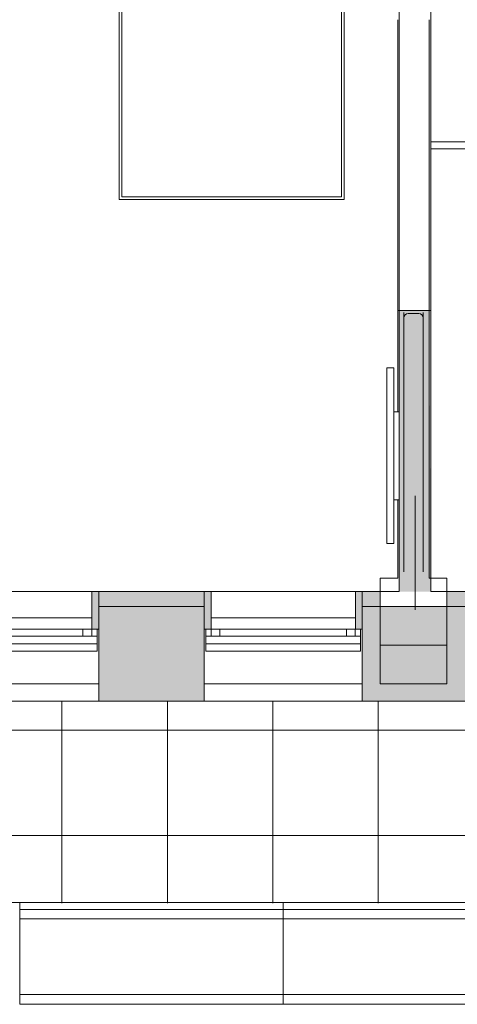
# Model space of a CAD drawing. Header units: millimetres. Extents: x -113904 to 3141, y -34200 to 59129.
# Tile 43 of 72: x -14640 to -12149, y -13560 to -7955. Entities that reach past the tile are written whole.
import ezdxf

# ---------------------------------------------------------------- set-up
doc = ezdxf.new("R2010")
doc.units = ezdxf.units.MM
doc.linetypes.add('Dash_2_', pattern=[6350, 3175, -3175])
doc.linetypes.add('Overhead', pattern=[3968.75, 2381.25, -1587.5])
doc.layers.add('0-1', color=7, linetype='Continuous', lineweight=5)
for name, color, linetype, lineweight, true_color in [('_Hidden Lines_-3', 7, 'Dash_2_', 9, 0xaaaaaa), ('Cut Pattern-1', 7, 'Continuous', 9, 0xd4d4d4), ('Cut Pattern-3', 7, 'Continuous', 9, 0xaaaaaa), ('Detail Items-1', 7, 'Continuous', 9, 0xaaaaaa), ('Doors-1', 7, 'Continuous', 9, 0xaaaaaa), ('Electrical Equipment-1', 7, 'Continuous', 9, 0xaaaaaa), ('Floors-1', 7, 'Continuous', 9, 0xaaaaaa), ('Overhead-2', 7, 'Overhead', 9, 0xaaaaaa), ('Specialty Equipment-1', 7, 'Continuous', 9, 0xaaaaaa), ('Structural Columns-2', 7, 'Continuous', 9, 0xaaaaaa), ('Structural Rebar-1', 7, 'Continuous', 9, 0xaaaaaa), ('Surface Pattern-1', 7, 'Continuous', 9, 0xe7e7e7), ('Top Rails-1', 7, 'Continuous', 9, 0xaaaaaa), ('Walls-1', 7, 'Continuous', 9, 0xaaaaaa), ('Windows-1', 7, 'Continuous', 9, 0xaaaaaa)]:
    doc.layers.add(name, color=color, linetype=linetype, lineweight=lineweight, true_color=true_color)

# ---------------------------------------------------------------- blocks, each defined once
blk = doc.blocks.new('Structural Columns 9 - Structural Columns 1-7592109-SKEEM 2_ Korrus_Kunstikonkurss pildid')
at = {"layer": 'Structural Columns-2'}
for p, q in [((-12208.5, -11515), (-12588.5, -11515)), ((-12588.5, -11515), (-12588.5, -11735)), ((-12208.5, -11735), (-12208.5, -11515)), ((-12588.5, -11735), (-12208.5, -11735))]:
    blk.add_line(p, q, dxfattribs=at)
blk = doc.blocks.new('22001_TP_EK_Cloud_rvt-1-SKEEM 2_ Korrus_Kunstikonkurss pildid')
at = {"layer": 'Floors-1'}
for p, q in [((-14229.5, -11360), (-15050.5, -11360)), ((-12729.5, -11360), (-13550.5, -11360)), ((-15090, -11735), (-14190, -11735)), ((-13590, -11735), (-12690, -11735))]:
    blk.add_line(p, q, dxfattribs=at)
at = {"layer": 'Structural Rebar-1'}
for p, q in [((-12453.5, -11097.3), (-12453.5, -9622.5)), ((-12368.5, -9627.5), (-12428.5, -9627.5)), ((-12343.5, -11097.3), (-12343.5, -9622.5)), ((-12453.5, -9652.5), (-12453.5, -10022.5)), ((-12343.5, -10022.5), (-12343.5, -9652.5)), ((-12388.7, -10665), (-12388.7, -11315))]:
    blk.add_line(p, q, dxfattribs=at)
for centre, start, end in [((-12428.5, -9652.5), 90, 180), ((-12368.5, -9652.5), 0, 90)]:
    blk.add_arc(centre, 25, start, end, dxfattribs=at)
at = {"layer": 'Walls-1'}
for p, q in [((-12488.5, -9610), (-12488.5, -7955)), ((-12308.5, -7955), (-12308.5, -9610)), ((-12308.5, -9610), (-12488.5, -9610)), ((-12488.5, -9610), (-12488.5, -10187.5)), ((-12308.5, -11135), (-12308.5, -9610)), ((-12488.5, -10687.5), (-12488.5, -11135)), ((-12488.5, -11135), (-12588.5, -11135)), ((-12588.5, -11135), (-12588.5, -11335)), ((-12208.5, -11135), (-12308.5, -11135)), ((-12208.5, -11335), (-12208.5, -11135)), ((-12588.5, -11335), (-12588.5, -11515)), ((-12208.5, -11515), (-12208.5, -11335)), ((-12588.5, -11515), (-12208.5, -11515)), ((-30185, -12980), (-12590, -12980))]:
    blk.add_line(p, q, dxfattribs=at)
at = {"layer": 'Structural Columns-2'}
blk.add_blockref('Structural Columns 9 - Structural Columns 1-7592109-SKEEM 2_ Korrus_Kunstikonkurss pildid', (0, 0), dxfattribs=at)
blk = doc.blocks.new('Esitlustehnika seinal - MS86 TV 42_-1414572-SKEEM 2_ Korrus_Kunstikonkurss pildid')
at = {"layer": 'Electrical Equipment-1'}
for p, q in [((-500, 70), (500, 70)), ((-500, 70), (-500, 30)), ((500, 70), (500, 30)), ((500, 30), (-500, 30)), ((-250, 0), (-250, 30)), ((250, 30), (250, 0)), ((250, 0), (-250, 0))]:
    blk.add_line(p, q, dxfattribs=at)
blk = doc.blocks.new('RaRa_TP_SA_sisustus_rvt-1-SKEEM 2_ Korrus_Kunstikonkurss pildid')
at = {"layer": 'Electrical Equipment-1', "rotation": 90.00000000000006}
blk.add_blockref('Esitlustehnika seinal - MS86 TV 42_-1414572-SKEEM 2_ Korrus_Kunstikonkurss pildid', (-12480, -10437.5), dxfattribs=at)
blk = doc.blocks.new('Jaotusega aken 1 - A-02_-V70-SKEEM 2_ Korrus_Kunstikonkurss pildid')
at = {"layer": 'Detail Items-1'}
for p, q in [((-440, 150), (440, 150)), ((-440, 65), (-440, 150)), ((440, 150), (440, 65)), ((440, 107.5), (-440, 107.5)), ((440, 65), (-440, 65))]:
    blk.add_line(p, q, dxfattribs=at)
at = {"layer": 'Windows-1'}
for p, q in [((-440, 150), (-440, 190)), ((-410, 190), (-410, 150)), ((-410, 150), (-410, 190)), ((-410, 190), (-360, 190)), ((-360, 150), (-360, 190)), ((-360, 190), (360, 190)), ((-360, 190), (-360, 150)), ((360, 190), (360, 150)), ((360, 150), (360, 190)), ((360, 190), (410, 190)), ((410, 150), (410, 190)), ((410, 190), (410, 150)), ((440, 190), (440, 150))]:
    blk.add_line(p, q, dxfattribs=at)
blk = doc.blocks.new('Top Rail Type - Top Rail_Internal_-9639292-SKEEM 2_ Korrus_Kunstikonkurss pildid')
at = {"layer": 'Top Rails-1'}
for p, q in [((-8579.2, -8649.9), (-12300, -8649.9)), ((-8579.2, -8664.7), (-8579.2, -8675.1)), ((-12300, -8689.9), (-8579.2, -8689.9))]:
    blk.add_line(p, q, dxfattribs=at)
blk = doc.blocks.new('Top Rail Type - Top Rail_Internal_-V73-SKEEM 2_ Korrus_Kunstikonkurss pildid')
at = {"layer": 'Top Rails-1'}
for p, q in [((-12300, -8689.9), (-12300, -8649.9)), ((-8579.2, -8649.9), (-12300, -8649.9)), ((-8579.2, -8689.9), (-8579.2, -8649.9)), ((-8579.2, -8689.9), (-12300, -8689.9))]:
    blk.add_line(p, q, dxfattribs=at)
blk = doc.blocks.new('Ukse ava - proj ava - 1655x1390-10876502-SKEEM 2_ Korrus_Kunstikonkurss pildid')
at = {"layer": '_Hidden Lines_-3'}
for p, q in [((-835.7, 90), (819.3, 90)), ((-835.7, -90), (819.3, -90))]:
    blk.add_line(p, q, dxfattribs=at)
at = {"layer": 'Overhead-2'}
for p, q in [((819.3, 90), (-835.7, 90)), ((-835.7, -90), (819.3, -90))]:
    blk.add_line(p, q, dxfattribs=at)
blk = doc.blocks.new('Parapeti müts 29 - PR-03_8-10946943-SKEEM 2_ Korrus_Kunstikonkurss pildid')
at = {"layer": 'Walls-1'}
for p, q in [((-14639.5, -12980.1), (-14639.5, -13020)), ((-14639.5, -12980.1), (-13140.5, -12980.1)), ((-13140.5, -13020), (-13140.5, -12980.1)), ((-13139.5, -12980.1), (-13139.5, -13020)), ((-13139.5, -12980.1), (-11640.5, -12980.1)), ((-13140.5, -13019.6), (-14639.5, -13019.6)), ((-14639.5, -13019.6), (-14639.5, -13064)), ((-13140.5, -13064), (-13140.5, -13019.6)), ((-11640.5, -13019.6), (-13139.5, -13019.6)), ((-13139.5, -13019.6), (-13139.5, -13064)), ((-14639.5, -13064), (-14639.5, -13074)), ((-13140.5, -13073.1), (-14639.5, -13073.1)), ((-14639.5, -13073.1), (-14639.5, -13112.6)), ((-14639.5, -13112.6), (-14639.5, -13462.6)), ((-13140.5, -13074), (-13140.5, -13064)), ((-13140.5, -13112.6), (-13140.5, -13073.1)), ((-13140.5, -13462.6), (-13140.5, -13112.6)), ((-13139.5, -13064), (-13139.5, -13074)), ((-11640.5, -13073.1), (-13139.5, -13073.1)), ((-13139.5, -13073.1), (-13139.5, -13112.6)), ((-13139.5, -13112.6), (-13139.5, -13462.6)), ((-14639.5, -13462.6), (-14639.5, -13503.1)), ((-14639.5, -13503.1), (-14639.5, -13504)), ((-14639.5, -13504), (-14639.5, -13514)), ((-14639.5, -13504), (-13140.5, -13504)), ((-13140.5, -13503.1), (-13140.5, -13462.6)), ((-13140.5, -13504), (-13140.5, -13503.1)), ((-13140.5, -13514), (-13140.5, -13504)), ((-13139.5, -13462.6), (-13139.5, -13503.1)), ((-13139.5, -13503.1), (-13139.5, -13504)), ((-13139.5, -13504), (-13139.5, -13514)), ((-13139.5, -13504), (-11640.5, -13504)), ((-14639.5, -13514), (-14639.5, -13559.6)), ((-14639.5, -13559.6), (-14639.5, -13560)), ((-14639.5, -13560), (-13140.5, -13560)), ((-13140.5, -13559.6), (-13140.5, -13514)), ((-13140.5, -13560), (-13140.5, -13559.6)), ((-13139.5, -13514), (-13139.5, -13559.6)), ((-13139.5, -13559.6), (-13139.5, -13560)), ((-13139.5, -13560), (-11640.5, -13560))]:
    blk.add_line(p, q, dxfattribs=at)
blk = doc.blocks.new('Inva tõstuk Fuajee - IL-02-11123813-SKEEM 2_ Korrus_Kunstikonkurss pildid')
at = {"layer": 'Specialty Equipment-1'}
for p, q in [((-43656.1, -12037.1), (-44906.1, -12037.1)), ((-44906.1, -12037.1), (-44906.1, -13597.1)), ((-43656.1, -13597.1), (-43656.1, -12037.1)), ((-44906.1, -13597.1), (-43656.1, -13597.1))]:
    blk.add_line(p, q, dxfattribs=at)

msp = doc.modelspace()

# ---------------------------------------------------------------- hatches: boundary and pattern name
at = {"layer": 'Cut Pattern-1'}
h = msp.add_hatch(color=256, dxfattribs=at)
h.paths.add_polyline_path([(-30693.3, -11935), (-30676.9, -11935), (-30676.9, -11835), (-30090, -11835), (-30090, -11295), (-31430, -11295), (-31430, -11935), (-31270, -11935), (-31270, -11913.8), (-30730, -11850), (-30730, -11935), (-30696.5, -11935)])
h.paths.add_polyline_path([(2730, -11835), (2910, -11835), (2910, -11295), (2310, -11295), (2310, -11835), (2490, -11835)])
h.paths.add_polyline_path([(990, -11835), (1410, -11828.3), (1410, -11295), (810, -11295), (810, -11835)])
h.paths.add_polyline_path([(-90, -11835), (-90, -11295), (-690, -11295), (-690, -11835), (-236.5, -11835)])
h.paths.add_polyline_path([(-29190, -11835), (-28590, -11835), (-28590, -11295), (-29190, -11295), (-29190, -11735)])
h.paths.add_polyline_path([(-27690, -11835), (-27090, -11835), (-27090, -11295), (-27690, -11295), (-27690, -11735)])
h.paths.add_polyline_path([(-25590, -11835), (-25590, -11295), (-26190, -11304.5), (-26190, -11835)])
h.paths.add_polyline_path([(-24690, -11835), (-24090, -11835), (-24090, -11295), (-24690, -11295), (-24690, -11735)])
h.paths.add_polyline_path([(-1590, -11835), (-1590, -11295), (-2190, -11295), (-2190, -11835), (-1770, -11835)])
h.paths.add_polyline_path([(-23190, -11835), (-22590, -11835), (-22590, -11295), (-23190, -11295), (-23190, -11735)])
h.paths.add_polyline_path([(-21090, -11835), (-21090, -11295), (-21690, -11295), (-21690, -11835)])
h.paths.add_polyline_path([(-20190, -11835), (-19590, -11835), (-19590, -11295), (-20190, -11295), (-20190, -11735)])
h.paths.add_polyline_path([(-18690, -11835), (-18090, -11835), (-18090, -11295), (-18690, -11295), (-18690, -11735)])
h.paths.add_polyline_path([(-3090, -11835), (-3090, -11295), (-3690, -11295), (-3690, -11835), (-3270, -11835)])
h.paths.add_polyline_path([(-6623.5, -11835), (-6090, -11835), (-6090, -11295), (-6690, -11295), (-6690, -11835), (-6655.9, -11835)])
h.paths.add_polyline_path([(-17190, -11835), (-16590, -11834.7), (-16590, -11295), (-17190, -11295), (-17190, -11834.7)])
h.paths.add_polyline_path([(-7590, -11835), (-7590, -11295), (-8190, -11295), (-8190, -11835), (-7632, -11835)])
h.paths.add_polyline_path([(-9690, -11835), (-9090, -11835), (-9090, -11295), (-9690, -11295), (-9690, -11735)])
h.paths.add_polyline_path([(-15090, -11835), (-15090, -11295), (-15690, -11295), (-15690, -11835)])
h.paths.add_polyline_path([(-13590, -11835), (-13590, -11295), (-14190, -11295), (-14190, -11835)])
h.paths.add_polyline_path([(-4590, -11835), (-4590, -11295), (-5190, -11295), (-5190, -11835), (-4942.7, -11835)])
h.paths.add_polyline_path([(-12690, -11835), (-12090, -11835), (-12090, -11295), (-12690, -11295), (-12690, -11735)])
h.paths.add_polyline_path([(-11190, -11835), (-10590, -11835), (-10590, -11295), (-11190, -11295), (-11190, -11735)])
h.paths.add_polyline_path([(-30752, -11743.5), (-30785, -11697.2), (-30740, -11738.9)])
h.paths.add_polyline_path([(-31270, -11604.7), (-31265, -11363.8), (-31153.3, -11363.8), (-31267.7, -11600)])
at = {"layer": 'Cut Pattern-3'}
for points in [[(-12300, -11210.5), (-12308.5, -9610), (-12480, -9610), (-12480, -11210.5), (-12338.1, -11210.5)], [(-14229.5, -11425), (-14190, -11425), (-14190, -11210.5), (-14229.5, -11210.5), (-14229.5, -11360)], [(-13590, -11425), (-13550.5, -11425), (-13550.5, -11210.5), (-13590, -11210.5), (-13590, -11360)], [(-12700, -11425), (-12690, -11425), (-12690, -11210.5), (-12729.5, -11210.5), (-12729.5, -11425)]]:
    msp.add_hatch(color=256, dxfattribs=at).paths.add_polyline_path(points)
h = msp.add_hatch(color=256, dxfattribs=at)
h.paths.add_polyline_path([(-15690, -11295), (-15090, -11295), (-15090, -11210.5), (-15690, -11210.5)])
h.paths.add_polyline_path([(-18090, -11295), (-18090, -11210.5), (-18206.9, -11210.5), (-18206.9, -11295)])
h.paths.add_polyline_path([(-17190, -11295), (-16590, -11295), (-16590, -11210.5), (-17190, -11210.5)])
h.paths.add_polyline_path([(-12590.9, -11295), (-12588.5, -11295), (-12590.9, -11210.5), (-12690, -11210.5), (-12690, -11295), (-12674.3, -11295)])
h.paths.add_polyline_path([(-13590, -11295), (-13590, -11210.5), (-14190, -11210.5), (-14190, -11295)])
h = msp.add_hatch(color=256, dxfattribs=at)
h.paths.add_polyline_path([(-12208.5, -11295), (-12090, -11295), (-12090, -11210.5), (-12208.5, -11210.5), (-12208.5, -11247.3)])
h.paths.add_polyline_path([(-11190, -11295), (-10590, -11295), (-10590, -11210.5), (-11190, -11210.5)])
h.paths.add_polyline_path([(-9200.1, -11295), (-9090, -11295), (-9090, -11210.5), (-9690, -11210.5), (-9690, -11295), (-9284.8, -11295)])
h.paths.add_polyline_path([(-6585, -11295), (-6585, -11210.5), (-6690, -11210.5), (-6690, -11295), (-6623.5, -11295)])
h.paths.add_polyline_path([(-7632, -11295), (-7590, -11295), (-7590, -11210.5), (-8190, -11210.5), (-8190, -11295)])
at = {"layer": 'Surface Pattern-1'}
h = msp.add_hatch(dxfattribs=at)
h.set_pattern_fill('FP_1', color=256, style=0, pattern_type=2)
h.set_pattern_definition([(0, (0, 0), (0, 600), []), (90, (0, 0), (-600, 4e-14), [])])
h.paths.add_polyline_path([(-2639.5, -13020), (-2639.5, -12980.1), (-1140.5, -12985.1), (-1139.5, -12980.1), (359.5, -12985.1), (360.5, -12980.1), (1859.5, -12985.1), (1860.5, -12980.1), (3125, -12980.1), (3125, -11835), (-30630, -11835), (-30630, -12043.8), (-30655, -12043.8), (-30655, -12980.1), (-11640.5, -12985.1), (-11639.5, -12980.1), (-10140.5, -12985.1), (-10139.5, -12980.1), (-8640.5, -12985.1), (-8639.5, -12980.1), (-7140.5, -12985.1), (-7139.5, -12980.1), (-5640.5, -12985.1), (-5639.5, -12980.1), (-4140.5, -12985.1), (-4139.5, -12980.1), (-2640.5, -12985.1), (-2640.5, -13020)])

# ---------------------------------------------------------------- linework, layer by layer
at = {"layer": 'Floors-1'}
for p, q in [((-14073, -8978.2), (-14073, -7388.2)), ((-12793, -7388.2), (-12793, -8978.2)), ((-12793, -8978.2), (-14073, -8978.2))]:
    msp.add_line(p, q, dxfattribs=at)
at = {"layer": 'Walls-1'}
for p, q in [((-12480, -10187.5), (-12480, -7355)), ((-12300, -7355), (-12300, -11210.5)), ((-12300, -9610), (-12480, -9610)), ((-12480, -10687.5), (-12480, -11210.5)), ((-18206.9, -11210.5), (-12480, -11210.5)), ((-14229.5, -11210.5), (-14229.5, -11425)), ((-14190, -11835), (-14190, -11210.5)), ((-13590, -11210.5), (-13590, -11835)), ((-13550.5, -11425), (-13550.5, -11210.5)), ((-12729.5, -11210.5), (-12729.5, -11425)), ((-12690, -11835), (-12690, -11210.5)), ((-12300, -11210.5), (-6480, -11210.5)), ((-13590, -11295), (-14190, -11295)), ((-12090, -11295), (-12690, -11295)), ((-14229.5, -11425), (-14190, -11425)), ((-13590, -11425), (-13550.5, -11425)), ((-12729.5, -11425), (-12690, -11425)), ((-16590, -11835), (-13590, -11835)), ((-13590, -11835), (-4590, -11835))]:
    msp.add_line(p, q, dxfattribs=at)

# ---------------------------------------------------------------- block references
at = {"layer": '0-1'}
for name in ['22001_TP_EK_Cloud_rvt-1-SKEEM 2_ Korrus_Kunstikonkurss pildid', 'RaRa_TP_SA_sisustus_rvt-1-SKEEM 2_ Korrus_Kunstikonkurss pildid']:
    msp.add_blockref(name, (0, 0), dxfattribs=at)
at = {"layer": 'Doors-1', "rotation": 269.9999999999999}
msp.add_blockref('Ukse ava - proj ava - 1655x1390-10876502-SKEEM 2_ Korrus_Kunstikonkurss pildid', (-12390, -8790.7), dxfattribs=at)
at = {"layer": 'Specialty Equipment-1'}
msp.add_blockref('Inva tõstuk Fuajee - IL-02-11123813-SKEEM 2_ Korrus_Kunstikonkurss pildid', (30848.1, 4634), dxfattribs=at)
at = {"layer": 'Top Rails-1'}
for name in ['Top Rail Type - Top Rail_Internal_-9639292-SKEEM 2_ Korrus_Kunstikonkurss pildid', 'Top Rail Type - Top Rail_Internal_-V73-SKEEM 2_ Korrus_Kunstikonkurss pildid']:
    msp.add_blockref(name, (0, 0), dxfattribs=at)
at = {"layer": 'Walls-1'}
msp.add_blockref('Parapeti müts 29 - PR-03_8-10946943-SKEEM 2_ Korrus_Kunstikonkurss pildid', (0, 0), dxfattribs=at)
at = {"layer": 'Windows-1'}
for p in [(-14640, -11615), (-13140, -11615)]:
    msp.add_blockref('Jaotusega aken 1 - A-02_-V70-SKEEM 2_ Korrus_Kunstikonkurss pildid', p, dxfattribs=at)

doc.saveas('drawing.dxf')
